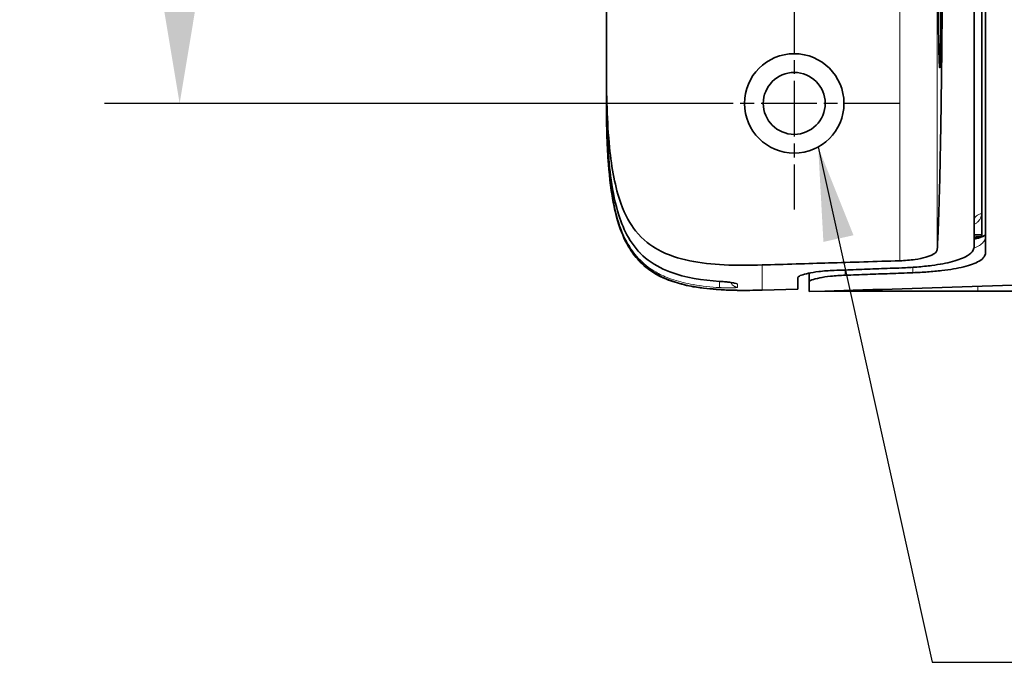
# Model space of a CAD drawing. Header units: millimetres. Extents: x 5 to 415, y 5 to 292.
# Tile 38 of 112: x 198 to 224, y 134 to 151. Entities that reach past the tile are written whole.
import ezdxf

# ---------------------------------------------------------------- set-up
doc = ezdxf.new("R2010")
doc.units = ezdxf.units.MM
doc.linetypes.add('CHAIN', pattern=[0.3543, 0.2362, -0.0295, 0.0591, -0.0295])
doc.linetypes.add('LONG_DASH_DOTTED', pattern=[0.3001, 0.2362, -0.0295, 0.0049, -0.0295])
for name, color, linetype, lineweight in [('Bemaßung (ISO)', 7, 'Continuous', 25), ('Mittelpunktmarkierung (ISO)', 7, 'LONG_DASH_DOTTED', 25), ('Sichtbar (ISO)', 7, 'Continuous', 35), ('Sichtbar schmal (ISO)', 7, 'Continuous', 18), ('Symbol (ISO)', 7, 'Continuous', 25)]:
    doc.layers.add(name, color=color, linetype=linetype, lineweight=lineweight)
doc.styles.add('Notiztext (ISO)', font='isocpeur.ttf')
doc.dimstyles.new('Standard (ISO)', dxfattribs={"dimtxt": 3.5, "dimasz": 2.5, "dimexe": 2, "dimexo": 0, "dimgap": 0.762, "dimtad": 1, "dimtoh": 1, "dimdec": 8, "dimdsep": 46, "dimtxsty": 'Notiztext (ISO)', "dimcen": 0.09, "dimdle": 10, "dimclrd": 256, "dimclre": 256, "dimclrt": 256, "dimadec": 6, "dimazin": 2, "dimtfac": 0.514286, "dimtdec": 3, "dimtmove": 0, "dimatfit": 3, "dimfxl": 1, "dimtolj": 1, "dimlwd": -1, "dimlwe": -1, "dimarcsym": 0})
doc.dimstyles.new('Standard - Methode 1b (ISO)$7', dxfattribs={"dimtxt": 3.5, "dimasz": 2.5, "dimexe": 2, "dimexo": 0, "dimgap": 0.762, "dimtad": 1, "dimtoh": 1, "dimdsep": 46, "dimtxsty": 'Notiztext (ISO)', "dimcen": 0.09, "dimdle": 10, "dimclrd": 256, "dimclre": 256, "dimclrt": 256, "dimazin": 2, "dimtfac": 1, "dimtmove": 0, "dimatfit": 3, "dimfxl": 1, "dimtolj": 1, "dimlwd": -1, "dimlwe": -1, "dimarcsym": 0})

# ---------------------------------------------------------------- blocks, each defined once
blk = doc.blocks.new('*D12')
at = {"layer": 'Bemaßung (ISO)', "transparency": 16777216}
for p, q in [((215.876, 163.672), (200.324, 163.672)), ((202.324, 151.172), (202.324, 161.172)), ((215.876, 148.672), (200.324, 148.672))]:
    blk.add_line(p, q, dxfattribs=at)
for points in [[(201.907, 161.172), (202.74, 161.172), (202.324, 163.672)], [(201.907, 151.172), (202.74, 151.172), (202.324, 148.672)]]:
    blk.add_solid(points, dxfattribs=at)
at = {"layer": 'Defpoints', "color": 0, "transparency": 16777216}
for p in [(202.324, 163.672), (215.876, 163.672), (215.876, 148.672)]:
    blk.add_point(p, dxfattribs=at)
at = {"layer": 'Bemaßung (ISO)', "transparency": 16777216, "insert": (198.062, 154.422), "char_height": 3.5, "attachment_point": 1, "rotation": 90, "style": 'Notiztext (ISO)'}
blk.add_mtext('\\A1;15', dxfattribs=at)

msp = doc.modelspace()

# ---------------------------------------------------------------- linework, layer by layer
at = {"layer": 'Mittelpunktmarkierung (ISO)', "linetype": 'CHAIN', "ltscale": 6.278222}
for p, q in [((218.70110534, 151.49749897), (218.70110534, 145.84749897)), ((221.52610534, 148.67249897), (215.87610534, 148.67249897))]:
    msp.add_line(p, q, dxfattribs=at)
at = {"layer": 'Sichtbar (ISO)'}
for p, q in [((213.69610381, 162.76230033), (213.69610379, 149.5827211)), ((223.69610534, 145.12348723), (223.69610534, 155.22715781)), ((213.69610488, 148.75097633), (213.69610488, 148.98002862)), ((213.6961049, 148.69549808), (213.6961049, 148.70404234)), ((223.49610534, 145.1743173), (223.69610534, 145.17431731)), ((223.49610534, 145.07249897), (223.59127809, 145.08043004)), ((219.09609928, 143.91581969), (219.09610163, 144.1501256)), ((219.09610534, 143.91581969), (219.09610534, 143.66015618)), ((218.79529545, 143.72627565), (217.84905414, 143.69782707)), ((219.51341452, 143.67244067), (219.09611668, 143.66015287)), ((223.59610534, 143.67249897), (219.51540453, 143.67249897)), ((227.39610534, 143.67249897), (223.59610534, 143.67249897))]:
    msp.add_line(p, q, dxfattribs=at)
for radius in [1.325, 0.825]:
    msp.add_circle((218.70110534, 148.67249897), radius, dxfattribs=at)
for points, knots in [([(222.51325578, 167.5579786), (222.52020155, 167.43233984), (222.52683471, 167.29465345), (222.53314827, 167.1467088), (222.53946182, 166.99876416), (222.54545837, 166.84064005), (222.55118382, 166.67264968), (222.55423841, 166.58302489), (222.55721465, 166.49058656), (222.56011724, 166.39534562), (222.56265519, 166.31206942), (222.56513683, 166.22665096), (222.56756516, 166.13918124), (222.5727707, 165.95167455), (222.57773622, 165.75476011), (222.58249245, 165.54823349), (222.58724867, 165.34170686), (222.59179386, 165.12552807), (222.59613234, 164.8999804), (222.59842428, 164.7808274), (222.6006576, 164.65905539), (222.6028328, 164.53464909), (222.6047751, 164.42356361), (222.60667107, 164.31037747), (222.60852114, 164.19514273), (222.61244315, 163.95085489), (222.61616326, 163.69737538), (222.61968718, 163.43459681), (222.62321109, 163.17181824), (222.6265388, 162.89974598), (222.62967146, 162.61790309), (222.63162014, 162.44258077), (222.63349217, 162.26345909), (222.63528302, 162.08073215), (222.63637109, 161.96971275), (222.6374292, 161.8573627), (222.63845637, 161.74373043), (222.64117416, 161.4430707), (222.643678, 161.13345998), (222.64595549, 160.81579649), (222.64823298, 160.498133), (222.65028374, 160.17241411), (222.65209363, 159.84004035), (222.65320142, 159.63660322), (222.65421903, 159.43066778), (222.65514399, 159.22245413), (222.65573022, 159.09049017), (222.65627924, 158.95761134), (222.65679039, 158.82386319), (222.65810805, 158.47908628), (222.65917308, 158.1285508), (222.65997296, 157.77490933), (222.66077284, 157.42126786), (222.66130875, 157.06452579), (222.66157621, 156.70613628), (222.66170876, 156.52852878), (222.66177504, 156.35051624), (222.66177504, 156.17249787), (222.66177505, 155.99129765), (222.66170639, 155.8100917), (222.66156904, 155.62930115), (222.66129675, 155.2708947), (222.66075594, 154.91411924), (222.65995097, 154.56038266), (222.659146, 154.20664607), (222.6580753, 153.85595468), (222.65675286, 153.51131636), (222.65625224, 153.38085133), (222.65571578, 153.25125593), (222.65514403, 153.12255337), (222.65420543, 152.9112734), (222.65317172, 152.70240002), (222.65204524, 152.4960811), (222.65023257, 152.16408169), (222.64817912, 151.8386859), (222.64589921, 151.52137095), (222.64361931, 151.204056), (222.64111408, 150.89481132), (222.63838961, 150.59390521), (222.63738427, 150.48286862), (222.63634845, 150.37297257), (222.63528364, 150.26432275), (222.63346285, 150.07853454), (222.63155729, 149.89639319), (222.6295745, 149.71837729), (222.62643217, 149.43625686), (222.62310042, 149.16443477), (222.61957588, 148.90208249), (222.61605135, 148.63973021), (222.61233318, 148.3868698), (222.60842344, 148.14373153), (222.60660287, 148.03051431), (222.60474019, 147.91940487), (222.60283346, 147.81035202), (222.60064541, 147.68520975), (222.59839934, 147.56277448), (222.59609243, 147.44290239), (222.59177522, 147.21857006), (222.587247, 147.00320951), (222.58250297, 146.79719741), (222.57775894, 146.59118532), (222.57280094, 146.39447853), (222.56759592, 146.20691741), (222.56515897, 146.1191026), (222.56266665, 146.03329763), (222.56011677, 145.94963187), (222.55722043, 145.85459835), (222.55424981, 145.7623258), (222.55120145, 145.67286699), (222.54546938, 145.50465031), (222.53946703, 145.34636257), (222.53315026, 145.19833869), (222.52683348, 145.05031481), (222.52019981, 144.91262957), (222.51325578, 144.78702256)], [0, 0, 0, 0, 0.0344827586, 0.0344827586, 0.0344827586, 0.0689655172, 0.0689655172, 0.0689655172, 0.087362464, 0.087362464, 0.087362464, 0.1034482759, 0.1034482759, 0.1034482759, 0.1379310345, 0.1379310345, 0.1379310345, 0.1724137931, 0.1724137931, 0.1724137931, 0.190630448, 0.190630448, 0.190630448, 0.2068965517, 0.2068965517, 0.2068965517, 0.2413793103, 0.2413793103, 0.2413793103, 0.275862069, 0.275862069, 0.275862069, 0.2973123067, 0.2973123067, 0.2973123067, 0.3103448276, 0.3103448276, 0.3103448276, 0.3448275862, 0.3448275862, 0.3448275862, 0.3793103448, 0.3793103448, 0.3793103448, 0.4004163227, 0.4004163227, 0.4004163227, 0.4137931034, 0.4137931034, 0.4137931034, 0.4482758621, 0.4482758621, 0.4482758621, 0.4827586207, 0.4827586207, 0.4827586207, 0.4998472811, 0.4998472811, 0.4998472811, 0.5172413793, 0.5172413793, 0.5172413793, 0.5517241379, 0.5517241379, 0.5517241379, 0.5862068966, 0.5862068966, 0.5862068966, 0.5992605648, 0.5992605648, 0.5992605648, 0.6206896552, 0.6206896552, 0.6206896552, 0.6551724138, 0.6551724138, 0.6551724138, 0.6896551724, 0.6896551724, 0.6896551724, 0.7023795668, 0.7023795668, 0.7023795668, 0.724137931, 0.724137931, 0.724137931, 0.7586206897, 0.7586206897, 0.7586206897, 0.7931034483, 0.7931034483, 0.7931034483, 0.809160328, 0.809160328, 0.809160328, 0.8275862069, 0.8275862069, 0.8275862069, 0.8620689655, 0.8620689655, 0.8620689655, 0.8965517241, 0.8965517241, 0.8965517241, 0.912696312, 0.912696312, 0.912696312, 0.9310344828, 0.9310344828, 0.9310344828, 0.9655172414, 0.9655172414, 0.9655172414, 1, 1, 1, 1]), ([(223.49608408, 144.8677773), (223.49610534, 145.16370733), (223.49610534, 145.54527526), (223.49610534, 146.50990273), (223.49610534, 147.09151499), (223.49610534, 148.65561549), (223.49610534, 149.86062374), (223.49610534, 152.92938953), (223.49610534, 154.5479767), (223.49610534, 157.7970739), (223.49610534, 159.4156786), (223.49610534, 162.48610975), (223.49610534, 163.69068689), (223.49610534, 165.25347389), (223.49610534, 165.83507787), (223.49610534, 166.79971727), (223.49610534, 167.18129198), (223.49608409, 167.47722341)], [0.0000031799, 0.0000031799, 0.0000031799, 0.0000031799, 0.2855373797, 0.2855373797, 0.5715384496, 0.5715384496, 0.9527075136, 0.9527075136, 1.3148338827, 1.3148338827, 1.6769693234, 1.6769693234, 2.0585600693, 2.0585600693, 2.3452883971, 2.3452883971, 2.6315568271, 2.6315568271, 2.6315568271, 2.6315568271]), ([(223.79608346, 167.64959173), (223.79610534, 167.35562739), (223.79610534, 166.96694067), (223.79610534, 165.96290246), (223.79610534, 165.34725521), (223.79610534, 163.77922608), (223.79610534, 162.57257139), (223.79610534, 159.43372643), (223.79610534, 157.80630623), (223.79610534, 154.53873388), (223.79610534, 152.91133071), (223.79610534, 149.82028112), (223.79610534, 148.60928843), (223.79610534, 146.99772796), (223.79610534, 146.38207038), (223.79610534, 145.37804593), (223.79610534, 144.98936942), (223.79608345, 144.69540914)], [-2.7873022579, -2.7873022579, -2.7873022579, -2.7873022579, -2.4560735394, -2.4560735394, -2.1223531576, -2.1223531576, -1.7263749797, -1.7263749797, -1.3624218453, -1.3624218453, -0.9984777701, -0.9984777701, -0.6140893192, -0.6140893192, -0.3058921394, -0.3058921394, -0.0000030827, -0.0000030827, -0.0000030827, -0.0000030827]), ([(222.54432655, 151.572545), (222.54416908, 151.43303127), (222.5444455, 151.29370237), (222.54550296, 151.02120754), (222.54628485, 150.88801325), (222.54887817, 150.56273005), (222.55120928, 150.35556674), (222.5577829, 149.9912897), (222.56171111, 149.84981075), (222.56984873, 149.66918255), (222.57402343, 149.62247206), (222.58238578, 149.62246488), (222.5865605, 149.66916906), (222.59469818, 149.84978398), (222.59862646, 149.99125664), (222.60520085, 150.35555456), (222.60753187, 150.56272798), (222.61012498, 150.88796372), (222.6109069, 151.02115239), (222.61196446, 151.2936339), (222.61224095, 151.43295209), (222.612399, 151.57245291)], [0.0000443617, 0.0000443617, 0.0000443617, 0.0000443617, 0.04189857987, 0.04189857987, 0.08381142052, 0.08381142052, 0.14921155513, 0.14921155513, 0.21380574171, 0.21380574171, 0.27323667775, 0.27323667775, 0.33266784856, 0.33266784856, 0.39726249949, 0.39726249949, 0.46267470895, 0.46267470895, 0.50460231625, 0.50460231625, 0.54647051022, 0.54647051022, 0.54647051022, 0.54647051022]), ([(213.69610347, 149.5827211), (213.696087, 148.92545399), (213.71273544, 148.17342344), (213.83772539, 146.93810806), (213.92930504, 146.43527602), (214.20073826, 145.67985889), (214.33837889, 145.45048589), (214.67384539, 145.02577836), (214.89287016, 144.87291531), (215.33114693, 144.63010709), (215.62475677, 144.53826087), (216.48221785, 144.36362047), (217.15008165, 144.34448598), (217.85068566, 144.36688012)], [-0.5784878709, -0.5784878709, -0.5784878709, -0.5784878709, -0.50500541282, -0.50500541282, -0.44269294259, -0.44269294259, -0.39366557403, -0.39366557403, -0.32007108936, -0.32007108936, -0.21029037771, -0.21029037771, -0.00000167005, -0.00000167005, -0.00000167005, -0.00000167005]), ([(213.69610347, 149.5827211), (213.69610347, 149.53809154), (213.69610349, 149.49604837), (213.6961035, 149.45580307), (213.69610352, 149.39751367), (213.69610351, 149.34299572), (213.6961035, 149.29257305), (213.6961035, 149.23746298), (213.6961035, 149.18724499), (213.6961035, 149.14161734), (213.69610351, 149.0907948), (213.69610352, 149.04566735), (213.6961035, 149.00503694), (213.6961035, 148.99645934), (213.69610349, 148.98808217), (213.69610349, 148.98002862)], [0, 0, 0, 0, 0.1621583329, 0.1621583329, 0.1621583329, 0.397020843, 0.397020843, 0.397020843, 0.6537166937, 0.6537166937, 0.6537166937, 0.9396382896, 0.9396382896, 0.9396382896, 1, 1, 1, 1]), ([(216.70840987, 143.93053797), (216.26039518, 143.96166822), (215.80528568, 144.02507849), (215.15279595, 144.27127784), (214.9284473, 144.39314816), (214.55639916, 144.70486957), (214.40268379, 144.89489402), (214.17663719, 145.28638156), (214.09402694, 145.48749844), (213.93127867, 145.99688384), (213.86932259, 146.31309915), (213.73869067, 147.23144549), (213.71127441, 147.84113877), (213.69745163, 148.62584383), (213.69610514, 148.80294059), (213.69610534, 148.98002862)], [0, 0, 0, 0, 0.13490381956, 0.13490381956, 0.20943487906, 0.20943487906, 0.28061093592, 0.28061093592, 0.34509240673, 0.34509240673, 0.44105514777, 0.44105514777, 0.62337687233, 0.62337687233, 0.67650328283, 0.67650328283, 0.67650328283, 0.67650328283]), ([(213.74069735, 147.18516069), (213.73231878, 147.30712874), (213.72416942, 147.44883055), (213.71702063, 147.61602051), (213.71681895, 147.62073727), (213.71661812, 147.62547436), (213.71641815, 147.63023194), (213.70443769, 147.9152758), (213.69608583, 148.27364811), (213.69610357, 148.69549808)], [0.83916927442, 0.83916927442, 0.83916927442, 0.83916927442, 0.89833093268, 0.89833093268, 0.89833093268, 0.9, 0.9, 0.9, 1, 1, 1, 1]), ([(213.6961043, 148.75096588), (213.6961035, 148.74306412), (213.6961035, 148.73630749), (213.6961035, 148.73051741), (213.6961035, 148.71723417), (213.6961035, 148.70903803), (213.6961035, 148.70404267)], [0.00013429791, 0.00013429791, 0.00013429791, 0.00013429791, 0.30366286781, 0.30366286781, 0.30366286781, 1, 1, 1, 1]), ([(213.70705903, 147.90185198), (213.70554806, 147.95336945), (213.70416616, 148.00655188), (213.7029346, 148.06137666), (213.69857682, 148.25537018), (213.69610507, 148.46992518), (213.69610534, 148.70404234)], [0.933741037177, 0.933741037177, 0.933741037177, 0.933741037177, 0.948340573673, 0.948340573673, 0.948340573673, 0.999999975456, 0.999999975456, 0.999999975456, 0.999999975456]), ([(214.24111265, 144.94138666), (214.15301548, 145.10581022), (214.0830528, 145.28059063), (213.92952889, 145.75973078), (213.86795555, 146.0728214), (213.75160891, 146.88792914), (213.72188522, 147.39542857), (213.70705315, 147.90185175)], [0.28859685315, 0.28859685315, 0.28859685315, 0.28859685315, 0.34452974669, 0.34452974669, 0.43955474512, 0.43955474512, 0.59154701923, 0.59154701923, 0.59154701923, 0.59154701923]), ([(214.61703417, 144.42565956), (214.52897373, 144.51208565), (214.44656153, 144.60969663), (214.36988382, 144.72154863), (214.36604628, 144.72714657), (214.36222379, 144.73278059), (214.35841677, 144.73845073), (214.24567521, 144.90636728), (214.14714818, 145.10662652), (214.06618373, 145.3326936), (214.04139087, 145.40191968), (214.01823768, 145.47346418), (213.99704243, 145.54548042), (213.94668447, 145.71658435), (213.90768971, 145.8906716), (213.87955038, 146.03804976), (213.87681913, 146.05235453), (213.87417722, 146.06641015), (213.87161968, 146.08022799)], [0.33473311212, 0.33473311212, 0.33473311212, 0.33473311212, 0.4, 0.4, 0.4, 0.40326646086, 0.40326646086, 0.40326646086, 0.5, 0.5, 0.5, 0.5296216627, 0.5296216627, 0.5296216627, 0.6, 0.6, 0.6, 0.60683103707, 0.60683103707, 0.60683103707, 0.60683103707]), ([(243.46038107, 145.6970635), (242.28533017, 145.43909474), (239.86356999, 144.98970477), (236.15031962, 144.51096359), (232.21233382, 144.17877488), (228.05154273, 143.95361408), (223.71350333, 143.79482489), (220.8521438, 143.71177373), (219.51341452, 143.67244067)], [0, 0, 0, 0, 0.1585840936, 0.3270372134, 0.4954903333, 0.6639434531, 0.832396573, 1, 1, 1, 1]), ([(223.49610534, 145.05591594), (223.537546, 145.06550031), (223.57553925, 145.07554681), (223.70545448, 145.11477183), (223.77101987, 145.14865456), (223.79574384, 145.16701332), (223.79592561, 145.16714885), (223.79610534, 145.1672834)], [0.188315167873, 0.188315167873, 0.188315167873, 0.188315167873, 0.209380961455, 0.209380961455, 0.268721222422, 0.268721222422, 0.269165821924, 0.269165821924, 0.269165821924, 0.269165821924]), ([(223.49608408, 144.8677773), (223.49610536, 144.85989029), (223.49566944, 144.85205042), (223.49380165, 144.83539183), (223.49224027, 144.82658943), (223.48547139, 144.79884317), (223.47813833, 144.78017732), (223.43801113, 144.70709335), (223.38380166, 144.65612611), (223.20983064, 144.5517959), (223.0788833, 144.50154899), (222.75918642, 144.41661471), (222.57417137, 144.38228591), (222.24129471, 144.33818203), (222.10627277, 144.32417401), (221.83562646, 144.30265836), (221.70124757, 144.29488422), (221.56590434, 144.2897845)], [-0.31404142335, -0.31404142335, -0.31404142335, -0.31404142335, -0.30644013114, -0.30644013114, -0.2977853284, -0.2977853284, -0.27893716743, -0.27893716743, -0.22242435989, -0.22242435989, -0.15244780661, -0.15244780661, -0.08378952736, -0.08378952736, -0.0406575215, -0.0406575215, -0.000001, -0.000001, -0.000001, -0.000001]), ([(216.70957802, 143.71533795), (216.25846977, 143.7440314), (215.79980651, 143.80499328), (215.14412323, 144.04983456), (214.91975015, 144.17102167), (214.58748232, 144.44908682), (214.46200613, 144.59099651), (214.35822047, 144.74595616)], [0, 0, 0, 0, 0.13578264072, 0.13578264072, 0.21018972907, 0.21018972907, 0.26584742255, 0.26584742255, 0.26584742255, 0.26584742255]), ([(221.51340808, 144.47985891), (221.58206248, 144.48199826), (221.65044456, 144.48587709), (221.78799938, 144.4973133), (221.85655201, 144.50501337), (222.02692481, 144.52967173), (222.12235434, 144.54919711), (222.28792624, 144.5964964), (222.35632914, 144.62403422), (222.45091803, 144.68069701), (222.48136181, 144.70872139), (222.50355479, 144.74754575), (222.50753911, 144.75715956), (222.51099989, 144.77039925), (222.51173163, 144.77394512), (222.51275178, 144.78066752), (222.51307993, 144.78384171), (222.51325578, 144.78702256)], [0.000001, 0.000001, 0.000001, 0.000001, 0.02060732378, 0.02060732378, 0.04229220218, 0.04229220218, 0.07708602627, 0.07708602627, 0.11242745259, 0.11242745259, 0.14258315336, 0.14258315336, 0.15234610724, 0.15234610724, 0.15590157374, 0.15590157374, 0.15906769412, 0.15906769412, 0.15906769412, 0.15906769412]), ([(221.86590434, 144.16073222), (221.99614942, 144.16557613), (222.1255304, 144.17267161), (222.38341897, 144.19168626), (222.51101301, 144.20371874), (222.85192726, 144.24408503), (223.0498259, 144.27737646), (223.3910875, 144.36120186), (223.52931979, 144.41151269), (223.68743574, 144.50564807), (223.73183904, 144.54423105), (223.78408161, 144.62045466), (223.79610542, 144.6572845), (223.79608345, 144.69540914)], [0.000001, 0.000001, 0.000001, 0.000001, 0.03912534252, 0.03912534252, 0.07966389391, 0.07966389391, 0.15237600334, 0.15237600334, 0.22732765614, 0.22732765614, 0.27351773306, 0.27351773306, 0.3131473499, 0.3131473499, 0.3131473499, 0.3131473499]), ([(217.85068522, 144.36689389), (218.43069296, 144.38536346), (219.08456105, 144.40539314), (220.21791535, 144.43999261), (220.87690825, 144.46002479), (221.51340808, 144.47985891)], [0.00000167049, 0.00000167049, 0.00000167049, 0.00000167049, 0.17409176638, 0.17409176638, 0.36945256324, 0.36945256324, 0.36945256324, 0.36945256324]), ([(219.76120585, 144.22279364), (219.69271442, 144.22027142), (219.6247273, 144.2164098), (219.48863774, 144.2059598), (219.42112721, 144.1992821), (219.25368969, 144.17895625), (219.16020068, 144.16369077), (219.00249848, 144.1304552), (218.93861054, 144.11278915), (218.8509545, 144.07985957), (218.8230039, 144.06477917), (218.80384384, 144.04598766), (218.80061825, 144.04170983), (218.79770757, 144.03563475), (218.79705127, 144.03377688), (218.79628276, 144.03036161), (218.79610547, 144.02879995), (218.79569415, 144.02725155)], [0.000001, 0.000001, 0.000001, 0.000001, 0.02057487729, 0.02057487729, 0.0421497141, 0.0421497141, 0.07681672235, 0.07681672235, 0.1106139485, 0.1106139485, 0.13935794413, 0.13935794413, 0.14799415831, 0.14799415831, 0.15184520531, 0.15184520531, 0.15513756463, 0.15513756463, 0.15513756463, 0.15513756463]), ([(218.79569441, 144.02723965), (218.79610547, 144.02878847), (218.79628287, 144.03035058), (218.79705188, 144.03376694), (218.79770864, 144.03562549), (218.80062175, 144.04170343), (218.80385042, 144.04598354), (218.82303624, 144.06479197), (218.85103464, 144.07988813), (218.93878915, 144.11282942), (219.00269594, 144.13049094), (219.08568311, 144.14797242), (219.09086666, 144.14904607), (219.09610535, 144.15011296)], [0.000038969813, 0.000038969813, 0.000038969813, 0.000038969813, 0.003333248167, 0.003333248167, 0.007186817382, 0.007186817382, 0.015830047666, 0.015830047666, 0.044610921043, 0.044610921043, 0.078411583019, 0.078411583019, 0.080637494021, 0.080637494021, 0.080637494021, 0.080637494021]), ([(219.09610534, 143.91581969), (219.09610536, 143.92348063), (219.10151498, 143.93151447), (219.12528908, 143.94991333), (219.14612726, 143.96035767), (219.22282559, 143.98902808), (219.29247071, 144.00725663), (219.46358106, 144.04035491), (219.56239126, 144.05505978), (219.73325963, 144.07375635), (219.7977918, 144.07957622), (219.9287697, 144.08890144), (219.99475832, 144.09244101), (220.06120591, 144.09483902)], [-0.15494446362, -0.15494446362, -0.15494446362, -0.15494446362, -0.13678661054, -0.13678661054, -0.11471695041, -0.11471695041, -0.07685071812, -0.07685071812, -0.04049176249, -0.04049176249, -0.01996040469, -0.01996040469, -0.000001, -0.000001, -0.000001, -0.000001]), ([(221.56590434, 144.2897845), (221.35891431, 144.28198513), (221.15407946, 144.27432491), (220.95140032, 144.26678276), (220.74872119, 144.2592406), (220.54819776, 144.25181656), (220.34983169, 144.24449131), (220.15146562, 144.23716607), (219.95525689, 144.22993964), (219.76120585, 144.22279364)], [0, 0, 0, 0, 0.3333333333, 0.3333333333, 0.3333333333, 0.6666666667, 0.6666666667, 0.6666666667, 1, 1, 1, 1]), ([(220.06120591, 144.09483902), (220.25557343, 144.10185348), (220.45199309, 144.10895182), (220.65046459, 144.11615214), (220.84893608, 144.12335246), (221.04945941, 144.13065474), (221.25203304, 144.1380781), (221.45460668, 144.14550146), (221.65923063, 144.15304588), (221.86590434, 144.16073222)], [0, 0, 0, 0, 0.3333333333, 0.3333333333, 0.3333333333, 0.6666666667, 0.6666666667, 0.6666666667, 1, 1, 1, 1]), ([(216.7096644, 143.70963102), (216.48529886, 143.72377435), (216.26102979, 143.74516648), (216.01123362, 143.78927346), (215.93367448, 143.80296823), (215.85329781, 143.81917239), (215.77327681, 143.83800392), (215.60547043, 143.87749419), (215.44012152, 143.92945951), (215.29873708, 143.98699123)], [0, 0, 0, 0, 0.1, 0.1, 0.1, 0.13104897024, 0.13104897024, 0.13104897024, 0.19615957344, 0.19615957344, 0.19615957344, 0.19615957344]), ([(217.10871231, 143.885191), (217.10871231, 143.885191), (217.10809508, 143.88538526), (217.10456348, 143.88636238), (217.09982204, 143.8875511), (217.08452725, 143.89083115), (217.07219493, 143.89313937), (217.03801784, 143.89869177), (217.01394362, 143.9020559), (216.95470758, 143.9092917), (216.91755094, 143.91321382), (216.83481865, 143.9209419), (216.78775379, 143.92479261), (216.72973345, 143.92903714), (216.71907887, 143.92979658), (216.70840987, 143.93053797)], [0.029649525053, 0.029649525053, 0.029649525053, 0.029649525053, 0.032171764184, 0.032171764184, 0.037634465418, 0.037634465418, 0.045491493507, 0.045491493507, 0.05618327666, 0.05618327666, 0.069180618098, 0.069180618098, 0.083547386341, 0.083547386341, 0.086760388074, 0.086760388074, 0.086760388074, 0.086760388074]), ([(218.79564296, 143.72629102), (218.79610534, 143.72634222), (218.79610534, 143.72696941), (218.79610534, 143.80356412), (218.79610534, 143.87946383), (218.79569415, 144.02725155)], [0.00008162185, 0.00008162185, 0.00008162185, 0.00008162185, 0.31151966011, 0.31151966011, 0.62291503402, 0.62291503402, 0.62291503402, 0.62291503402]), ([(216.84436222, 143.70763883), (216.80725913, 143.70952965), (216.76862026, 143.71168158), (216.72316514, 143.71448068), (216.71637412, 143.71490565), (216.70957802, 143.71533795)], [0.089352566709, 0.089352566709, 0.089352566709, 0.089352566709, 0.101025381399, 0.101025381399, 0.103071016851, 0.103071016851, 0.103071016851, 0.103071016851])]:
    msp.add_open_spline(points, degree=3, knots=knots, dxfattribs=at)
for points in [[(213.73301915, 147.30535101), (213.70596862, 147.75040875), (213.69680326, 148.19659614), (213.6961442, 148.64250191)], [(213.87172723, 146.08026358), (213.80451839, 146.44500413), (213.76620593, 146.81517987), (213.74079049, 147.18520244)], [(214.01575281, 145.48361137), (213.94757197, 145.70282703), (213.89766096, 145.92794381), (213.85852775, 146.15418928)], [(214.11378524, 145.2074633), (214.05273159, 145.35854735), (214.00310828, 145.51441553), (213.96170878, 145.67238401)], [(215.29867053, 143.98684242), (215.04853491, 144.08899349), (214.80961915, 144.23598036), (214.61680609, 144.42542857)], [(215.25108642, 144.00683079), (215.03051626, 144.10211406), (214.82035555, 144.23305403), (214.64541849, 144.39789688)], [(215.4427624, 143.93269872), (215.21799818, 144.01025814), (214.99925445, 144.11753825), (214.80899226, 144.26028012)], [(217.1898517, 143.69152416), (217.18285562, 143.69163359), (217.14763202, 143.69223487), (217.0420598, 143.69446792), (216.89092819, 143.69957814), (216.77090363, 143.70576639), (216.70966466, 143.70963513)], [(217.84905414, 143.69782707), (217.62587409, 143.69096874), (217.40677413, 143.68838853), (217.19323819, 143.69147473)]]:
    msp.add_open_spline(points, degree=3, dxfattribs=at)
msp.add_rational_spline([(223.69610534, 145.12348723), (223.59616917, 145.1164349), (223.49610534, 145.10937374)], [1, 1.00000492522, 1.00000945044], degree=2, dxfattribs=at)
at = {"layer": 'Sichtbar schmal (ISO)'}
for p, q in [((221.51340808, 144.47985891), (221.51340808, 167.86514365)), ((222.51325578, 167.5579786), (222.51325578, 144.78702256)), ((213.69687847, 148.75096587), (213.69610534, 148.75096587)), ((213.69615092, 148.69549808), (213.69614647, 148.69549808)), ((220.06120467, 144.23384445), (220.06120591, 144.09483902)), ((221.86590434, 144.16073222), (221.86590572, 144.30563201)), ((223.59610534, 143.79643151), (223.59610534, 143.67249897))]:
    msp.add_line(p, q, dxfattribs=at)
for radius, start, end in [(0.20000001, 221.689729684, 221.712730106), (0.2, 259.05259478, 269.178501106)]:
    msp.add_arc((217.19610534, 143.89145676), radius, start, end, dxfattribs=at)
for centre, major_axis, ratio, start_param, end_param in [((223.69610534, 145.54185713), (-0.2, 0), 0.9407647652, 4.7123889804, 6.2831859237), ((216.72227961, 143.96551937), (-0.01211247, -0.19963288), 0.0522490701, 4.892206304, 6.2363548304), ((216.72227974, 144.13005646), (-0.01386989, -0.19951849), 0.0522199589, 0.0000013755, 0.1156855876), ((217.19380017, 143.97321415), (-0.12546356, 0.15391255), 0.9926371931, 1.2558585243, 1.9661514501), ((217.22739179, 173.90969507), (-0.03404863, -30.18836828), 0.0000984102, 6.1872147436, 6.2235119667), ((216.72228027, 143.90923891), (-0.0126155, -0.19960173), 0.0522451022, 6.0439013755, 6.0439608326), ((216.72228027, 143.90923891), (-0.0126155, -0.19960173), 0.0522451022, 6.0441843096, 6.283187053), ((216.72228057, 143.91493416), (-0.01270257, -0.1995962), 0.0522443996, 0.0000016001, 0.010300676), ((217.19278819, 143.8915359), (-0.0025079, -0.19998425), 0.9933350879, 5.4533430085, 5.4537414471), ((217.19610534, 143.89351598), (-0.14747455, -0.1350954), 0.99999902, 6.2827764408, 6.2831853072), ((217.19278819, 143.8915359), (-0.0025079, -0.19998425), 0.9933350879, 6.1037037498, 6.2801368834), ((217.19610534, 143.89351598), (-0.19999548, 0.00134441), 0.9999867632, 1.4844179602, 1.5612953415)]:
    msp.add_ellipse(centre, major_axis=major_axis, ratio=ratio, start_param=start_param, end_param=end_param, dxfattribs=at)
for points, knots in [([(216.70970518, 143.93178797), (216.58872245, 143.94020138), (216.47511081, 143.95077118), (216.36935168, 143.96311359), (216.26021135, 143.9758506), (216.15943864, 143.99048046), (216.06752707, 144.00625219), (215.99681073, 144.01838689), (215.93133927, 144.03118594), (215.8713188, 144.04417783), (215.84690339, 144.04946273), (215.82338528, 144.05477853), (215.80065383, 144.06011778), (215.71294473, 144.08071925), (215.63695274, 144.10156474), (215.56641307, 144.12320758), (215.49527815, 144.14503306), (215.42966648, 144.16764706), (215.36343683, 144.19324925), (215.3029463, 144.21663289), (215.24223756, 144.24247224), (215.18024484, 144.27213192), (215.12741199, 144.29740918), (215.07363973, 144.32546479), (215.01857964, 144.35749571), (214.97918729, 144.380412), (214.93913866, 144.40537207), (214.89845534, 144.43290715), (214.88969338, 144.43883738), (214.88090717, 144.44488429), (214.87210022, 144.45105192), (214.82759639, 144.48221857), (214.78254882, 144.51646613), (214.73749808, 144.55422822), (214.69576722, 144.58920754), (214.6540358, 144.62720697), (214.61281097, 144.66846142), (214.57356634, 144.70773423), (214.53478396, 144.7499602), (214.49690018, 144.79521495), (214.46665082, 144.83134986), (214.43697762, 144.86941532), (214.40806415, 144.90939309), (214.4014646, 144.91851809), (214.39489656, 144.92775378), (214.38836697, 144.93709397), (214.35274583, 144.98804785), (214.3182983, 145.04213519), (214.28580557, 145.09819514), (214.25082444, 145.15854834), (214.21811207, 145.22117956), (214.18806937, 145.28447455), (214.15352961, 145.35724411), (214.12251557, 145.43088034), (214.09499114, 145.50294309), (214.07866748, 145.54568066), (214.06356042, 145.58786284), (214.04960928, 145.6290098), (214.03449969, 145.67357343), (214.0207547, 145.7168737), (214.008127, 145.7588148), (213.97544111, 145.86737637), (213.95014623, 145.96680479), (213.92942231, 146.05625347), (213.91553605, 146.11618939), (213.90373835, 146.1716579), (213.89351826, 146.22252128), (213.88032498, 146.28818164), (213.86974873, 146.34600952), (213.86033987, 146.40046427), (213.84738048, 146.47546809), (213.83662457, 146.54407779), (213.82598204, 146.6181259), (213.81795925, 146.67394651), (213.81005495, 146.73288056), (213.80222007, 146.79633374), (213.7921159, 146.8781654), (213.78211916, 146.96751339), (213.77238849, 147.06739996), (213.7669911, 147.12280483), (213.76167374, 147.18144042), (213.75637984, 147.24532859), (213.74491387, 147.3837029), (213.73341925, 147.54672922), (213.72312811, 147.75489562), (213.72296222, 147.75825123), (213.72279668, 147.76161857), (213.7226315, 147.76499772), (213.7146986, 147.92728484), (213.70767256, 148.11684398), (213.70291215, 148.33188315), (213.69858538, 148.52733398), (213.69610507, 148.74383187), (213.69610534, 148.98002862)], [0, 0, 0, 0, 0.035386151, 0.035386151, 0.035386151, 0.0719036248, 0.0719036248, 0.0719036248, 0.1, 0.1, 0.1, 0.1114291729, 0.1114291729, 0.1114291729, 0.1555285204, 0.1555285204, 0.1555285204, 0.2, 0.2, 0.2, 0.240617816, 0.240617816, 0.240617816, 0.2752340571, 0.2752340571, 0.2752340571, 0.3, 0.3, 0.3, 0.3053338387, 0.3053338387, 0.3053338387, 0.332287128, 0.332287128, 0.332287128, 0.3572541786, 0.3572541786, 0.3572541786, 0.3810219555, 0.3810219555, 0.3810219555, 0.4, 0.4, 0.4, 0.4043317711, 0.4043317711, 0.4043317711, 0.4279630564, 0.4279630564, 0.4279630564, 0.4534041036, 0.4534041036, 0.4534041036, 0.4826533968, 0.4826533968, 0.4826533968, 0.5, 0.5, 0.5, 0.5187869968, 0.5187869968, 0.5187869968, 0.5674158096, 0.5674158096, 0.5674158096, 0.6, 0.6, 0.6, 0.6420634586, 0.6420634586, 0.6420634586, 0.7, 0.7, 0.7, 0.7436750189, 0.7436750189, 0.7436750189, 0.8, 0.8, 0.8, 0.8312422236, 0.8312422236, 0.8312422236, 0.8989092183, 0.8989092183, 0.8989092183, 0.9, 0.9, 0.9, 0.9523859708, 0.9523859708, 0.9523859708, 1, 1, 1, 1]), ([(216.70969208, 143.76613428), (216.48237256, 143.7799321), (216.25606956, 143.80116768), (216.00473576, 143.84540332), (215.91920323, 143.86045736), (215.83033028, 143.87857794), (215.74236397, 143.8998762), (215.57184492, 143.941162), (215.40556445, 143.99524526), (215.26595822, 144.05417767), (215.13727543, 144.10849894), (215.0313116, 144.1649527), (214.93515754, 144.22602985), (214.87318134, 144.26539719), (214.81538648, 144.30679442), (214.75927726, 144.3518788), (214.6161164, 144.46691012), (214.48460207, 144.60571378), (214.36724782, 144.77765289), (214.3643069, 144.78196172), (214.36137511, 144.78629155), (214.35845262, 144.79064241), (214.24475656, 144.9599076), (214.14576475, 145.16162934), (214.0645079, 145.38955358), (214.04208948, 145.45243689), (214.02101574, 145.51722455), (214.00153365, 145.58254406), (213.9485867, 145.76006451), (213.90780565, 145.94193519), (213.8787141, 146.09501068), (213.84412574, 146.2770096), (213.82409713, 146.41883907), (213.80795235, 146.54344525), (213.80552162, 146.56220573), (213.80319678, 146.58059419), (213.80095792, 146.59870594), (213.78384867, 146.73711505), (213.77111461, 146.85804424), (213.75706995, 147.02443144), (213.74362963, 147.18365903), (213.7294837, 147.38458057), (213.71783626, 147.65115524), (213.71731254, 147.66314169), (213.71679417, 147.67526118), (213.71628161, 147.68751607), (213.70436992, 147.97231334), (213.69608515, 148.33004205), (213.6961035, 148.75097633)], [0, 0, 0, 0, 0.1, 0.1, 0.1, 0.13403144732, 0.13403144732, 0.13403144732, 0.2, 0.2, 0.2, 0.26080687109, 0.26080687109, 0.26080687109, 0.3, 0.3, 0.3, 0.4, 0.4, 0.4, 0.40250602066, 0.40250602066, 0.40250602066, 0.5, 0.5, 0.5, 0.52689816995, 0.52689816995, 0.52689816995, 0.6, 0.6, 0.6, 0.68691433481, 0.68691433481, 0.68691433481, 0.7, 0.7, 0.7, 0.8, 0.8, 0.8, 0.89569701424, 0.89569701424, 0.89569701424, 0.9, 0.9, 0.9, 0.9999991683, 0.9999991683, 0.9999991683, 0.9999991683]), ([(216.70968609, 143.71534171), (216.58916406, 143.72300492), (216.47590525, 143.73283293), (216.36953398, 143.7445928), (216.26205188, 143.75647548), (216.16160471, 143.77033149), (216.06779051, 143.78582844), (215.97950087, 143.8004128), (215.89708836, 143.81644697), (215.82021453, 143.83358717), (215.81372808, 143.83503342), (215.8072804, 143.83648758), (215.80087136, 143.83794937), (215.7160274, 143.8573008), (215.63797417, 143.87801123), (215.5664396, 143.89944019), (215.49082095, 143.92209259), (215.42249176, 143.945539), (215.36103198, 143.96889923), (215.32293164, 143.98338077), (215.28746655, 143.99782581), (215.25451633, 144.0120182), (215.22822016, 144.02334455), (215.20355244, 144.03449), (215.17984411, 144.04565167), (215.12332065, 144.07226242), (215.07216905, 144.0987682), (215.01807222, 144.12979675), (214.97389903, 144.15513335), (214.92773203, 144.18350454), (214.87603769, 144.21903497), (214.83261152, 144.24888253), (214.78575843, 144.28360843), (214.73690969, 144.32407728), (214.69639565, 144.35764124), (214.65451831, 144.39516486), (214.61226189, 144.43699365), (214.57371714, 144.47514832), (214.5348637, 144.51688956), (214.49646576, 144.56228618), (214.4622674, 144.60271777), (214.42843558, 144.64604886), (214.3954376, 144.69218592), (214.39298629, 144.69561329), (214.39053796, 144.69905836), (214.38809306, 144.70252076), (214.35288032, 144.75238823), (214.31841633, 144.80588168), (214.28572814, 144.86172583), (214.25103131, 144.9210015), (214.21833944, 144.98291593), (214.18823492, 145.04571073), (214.15388598, 145.11735896), (214.12290282, 145.19014093), (214.09540047, 145.26139855), (214.06861033, 145.33081089), (214.04510128, 145.39876855), (214.02463494, 145.46292708), (214.0191041, 145.48026532), (214.0137972, 145.49731612), (214.00869319, 145.51408159), (213.97528969, 145.62380428), (213.95036621, 145.72124919), (213.93004487, 145.80792854), (213.90943214, 145.8958508), (213.89364589, 145.97273163), (213.88061489, 146.04068576), (213.87327539, 146.0789598), (213.86684118, 146.11434568), (213.86095279, 146.14799399), (213.84450488, 146.24198313), (213.83206272, 146.32240348), (213.81920925, 146.41467413), (213.81373625, 146.45396296), (213.80823837, 146.49541665), (213.80272764, 146.53945855), (213.79066302, 146.63587933), (213.77851343, 146.74470815), (213.76678954, 146.87039247), (213.76339157, 146.90681994), (213.76003078, 146.94466007), (213.75670389, 146.98426639), (213.74487985, 147.12503026), (213.7333743, 147.28811507), (213.72327945, 147.48936064), (213.72193836, 147.51609581), (213.72062377, 147.54350418), (213.71934078, 147.57162278), (213.71473247, 147.67262039), (213.71055105, 147.78278977), (213.70705903, 147.90185198)], [0, 0, 0, 0, 0.03376800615, 0.03376800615, 0.03376800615, 0.06788865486, 0.06788865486, 0.06788865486, 0.1, 0.1, 0.1, 0.10270948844, 0.10270948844, 0.10270948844, 0.13857817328, 0.13857817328, 0.13857817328, 0.17649468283, 0.17649468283, 0.17649468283, 0.2, 0.2, 0.2, 0.21875860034, 0.21875860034, 0.21875860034, 0.26348131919, 0.26348131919, 0.26348131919, 0.3, 0.3, 0.3, 0.33067775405, 0.33067775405, 0.33067775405, 0.3561211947, 0.3561211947, 0.3561211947, 0.37932975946, 0.37932975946, 0.37932975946, 0.4, 0.4, 0.4, 0.40153552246, 0.40153552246, 0.40153552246, 0.42365099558, 0.42365099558, 0.42365099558, 0.44712542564, 0.44712542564, 0.44712542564, 0.47390951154, 0.47390951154, 0.47390951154, 0.5, 0.5, 0.5, 0.50705071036, 0.50705071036, 0.50705071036, 0.55319452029, 0.55319452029, 0.55319452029, 0.6, 0.6, 0.6, 0.62636241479, 0.62636241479, 0.62636241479, 0.7, 0.7, 0.7, 0.73135487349, 0.73135487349, 0.73135487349, 0.8, 0.8, 0.8, 0.81989562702, 0.81989562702, 0.81989562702, 0.89060620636, 0.89060620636, 0.89060620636, 0.9, 0.9, 0.9, 0.93374103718, 0.93374103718, 0.93374103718, 0.93374103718]), ([(223.49610771, 145.44753482), (223.5051212, 145.45262813), (223.51382949, 145.45780974), (223.52223934, 145.46308651), (223.54498936, 145.47736101), (223.56555598, 145.4923323), (223.58391142, 145.50816879), (223.59636659, 145.51891472), (223.60779999, 145.53005991), (223.61815879, 145.54166318), (223.62276581, 145.54682368), (223.62717307, 145.55207533), (223.63137923, 145.55741896), (223.644636, 145.57426072), (223.65589435, 145.59201439), (223.66513513, 145.61070982), (223.67409302, 145.62883292), (223.68115586, 145.64784167), (223.68632191, 145.66777522), (223.69145926, 145.68759804), (223.69472219, 145.7083373), (223.69610534, 145.73001008)], [0.72292422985, 0.72292422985, 0.72292422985, 0.72292422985, 0.74285092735, 0.74285092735, 0.74285092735, 0.79675586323, 0.79675586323, 0.79675586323, 0.83333333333, 0.83333333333, 0.83333333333, 0.84960095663, 0.84960095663, 0.84960095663, 0.90087240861, 0.90087240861, 0.90087240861, 0.9505742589, 0.9505742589, 0.9505742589, 1, 1, 1, 1]), ([(223.48899389, 144.81348378), (223.51626264, 144.82402715), (223.56839151, 144.84661864), (223.63609349, 144.88421589), (223.69303538, 144.92603143), (223.73824755, 144.9718991), (223.7713187, 145.022082), (223.79158299, 145.07666587), (223.79610514, 145.11559249), (223.79610534, 145.13567169)], [0.62914019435, 0.62914019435, 0.62914019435, 0.62914019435, 0.67913246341, 0.73108351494, 0.78332145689, 0.83595399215, 0.88966307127, 0.94447819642, 1, 1, 1, 1]), ([(217.85068543, 144.36688709), (217.85063044, 144.32764917), (217.85018837, 144.21665806), (217.85012682, 144.0576153), (217.84970578, 143.90666823), (217.8493364, 143.79445149), (217.84909173, 143.72544944), (217.84883727, 143.69801748), (217.84905465, 143.69783473), (217.84905414, 143.69782707)], [0.00000004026, 0.00000004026, 0.00000004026, 0.00000004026, 0.05540812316, 0.16719268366, 0.29414122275, 0.43976326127, 0.60586750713, 0.79323297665, 1, 1, 1, 1]), ([(216.70970523, 143.93178872), (216.77407847, 143.92732426), (216.90161957, 143.91717699), (217.06168111, 143.89928806), (217.16940095, 143.87930221), (217.19331337, 143.86626741), (217.19321516, 143.8602432)], [0, 0, 0, 0, 0.25, 0.5, 0.75, 0.99996468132, 0.99996468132, 0.99996468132, 0.99996468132]), ([(217.19321516, 143.8602432), (217.16717095, 143.86061823), (217.14124497, 143.86613092), (217.11741341, 143.87628481), (217.10869795, 143.87999819), (217.100263, 143.88432883), (217.09218182, 143.889224)], [0.0000570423, 0.0000570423, 0.0000570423, 0.0000570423, 0.25, 0.25, 0.25, 0.34140677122, 0.34140677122, 0.34140677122, 0.34140677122]), ([(217.19322659, 143.77506007), (217.18251147, 143.77517819), (217.17188449, 143.77619577), (217.16137241, 143.77805233), (217.15086033, 143.77990889), (217.14046918, 143.78260932), (217.13037877, 143.78611533), (217.1258368, 143.78769348), (217.12135514, 143.7894342), (217.11694446, 143.79133242), (217.11155641, 143.79365127), (217.10627431, 143.79620518), (217.10112144, 143.79899422)], [0, 0, 0, 0, 0.3333333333, 0.3333333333, 0.3333333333, 0.6666666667, 0.6666666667, 0.6666666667, 0.816709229, 0.816709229, 0.816709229, 1, 1, 1, 1]), ([(216.70968615, 143.71534265), (216.77387521, 143.71126115), (216.90122416, 143.70445371), (217.06166825, 143.69826305), (217.16953935, 143.69492265), (217.19315396, 143.69382754), (217.19323495, 143.69353119)], [0, 0, 0, 0, 0.25, 0.5, 0.75, 0.99999914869, 0.99999914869, 0.99999914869, 0.99999914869]), ([(217.19323746, 143.69353919), (217.19323746, 143.69292915), (217.19323746, 143.69206388), (217.19323746, 143.69153606), (217.19323746, 143.69148508), (217.19323773, 143.69146785)], [0.00000028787, 0.00000028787, 0.00000028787, 0.00000028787, 0.32804686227, 0.66136467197, 1, 1, 1, 1])]:
    msp.add_open_spline(points, degree=3, knots=knots, dxfattribs=at)
msp.add_open_spline([(217.19322659, 143.77506007), (217.19301495, 143.77110065), (217.16756583, 143.76408014), (217.06309955, 143.75763353), (216.90466047, 143.75711198), (216.77549498, 143.76213574), (216.70969211, 143.76613475)], degree=3, dxfattribs=at)

# ---------------------------------------------------------------- dimensions: what is measured, and where the dimension line sits
at = {"layer": 'Bemaßung (ISO)'}
dim = msp.add_linear_dim(base=(202.3236672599, 163.6724989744), p1=(215.876105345, 148.6724989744), p2=(215.876105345, 163.6724989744), angle=90, dimstyle='Standard (ISO)', override={"dimgap": 0.762, "dimtoh": 0, "dimdec": 8, "dimtol": 0, "dimlim": 0, "dimtp": 0, "dimtm": 0, "dimtdec": 3, "dimtofl": 0, "dimatfit": 1}, dxfattribs=at)
dim.commit()
dim.dimension.update_dxf_attribs({"geometry": '*D12', "text_midpoint": (202.3236672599, 156.1724989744), "dimtype": 160})

# ---------------------------------------------------------------- leaders
at = {"layer": 'Symbol (ISO)', "annotation_type": 0, "has_hookline": 1, "hookline_direction": 0, "text_width": 22.74677986}
msp.add_leader([(219.34000881, 147.51171159), (222.37784431, 133.77987282), (224.87784431, 133.77987282)], dimstyle='Standard - Methode 1b (ISO)$7', override={"dimtad": 0}, dxfattribs=at)

doc.saveas('drawing.dxf')
